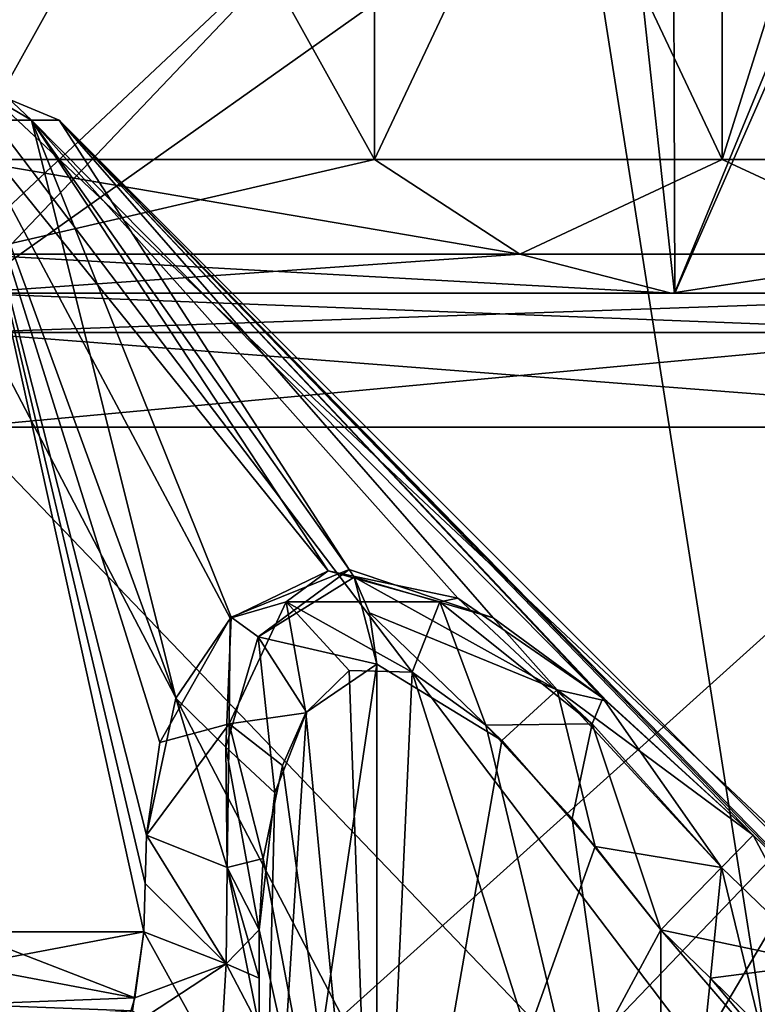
# Model space of a CAD drawing. Header units: millimetres. Extents: x -18.9 to 18.9, y -8.8 to 39.
# Tile 51 of 256: x 10 to 11.1, y -6.1 to -4.6. Entities that reach past the tile are written whole.
import ezdxf

# ---------------------------------------------------------------- set-up
doc = ezdxf.new("R2010")
doc.units = ezdxf.units.MM
doc.header["$LTSCALE"] = 41.718519
for name, color, linetype in [('1', 7, 'CONTINUOUS'), ('1230', 7, 'CONTINUOUS'), ('1233', 7, 'CONTINUOUS'), ('1237', 7, 'CONTINUOUS'), ('1240', 7, 'CONTINUOUS'), ('1242', 7, 'CONTINUOUS'), ('1265', 7, 'CONTINUOUS'), ('1267', 7, 'CONTINUOUS'), ('15', 7, 'CONTINUOUS'), ('1854', 7, 'CONTINUOUS'), ('1855', 7, 'CONTINUOUS'), ('1857', 7, 'CONTINUOUS'), ('1931', 7, 'CONTINUOUS'), ('1932', 7, 'CONTINUOUS'), ('1934', 7, 'CONTINUOUS'), ('1937', 7, 'CONTINUOUS'), ('1939', 7, 'CONTINUOUS'), ('1977', 7, 'CONTINUOUS'), ('1978', 7, 'CONTINUOUS'), ('1979', 7, 'CONTINUOUS'), ('1980', 7, 'CONTINUOUS'), ('1981', 7, 'CONTINUOUS'), ('1983', 7, 'CONTINUOUS'), ('1986', 7, 'CONTINUOUS'), ('1987', 7, 'CONTINUOUS'), ('1988', 7, 'CONTINUOUS'), ('1989', 7, 'CONTINUOUS'), ('1990', 7, 'CONTINUOUS'), ('2002', 7, 'CONTINUOUS'), ('2003', 7, 'CONTINUOUS'), ('2004', 7, 'CONTINUOUS'), ('2005', 7, 'CONTINUOUS')]:
    doc.layers.add(name, color=color, linetype=linetype)

msp = doc.modelspace()

# ---------------------------------------------------------------- linework, layer by layer
at = {"layer": '1', "color": 7, "linetype": 'Continuous'}
for points in [[(5.9019, -3.5, 16.3685), (8.6992, -6.3, 15.0691), (10.7441, -3.5, 13.6867), (5.9019, -3.5, 16.3685)], [(8.6992, -6.3, 15.0691), (11.1841, -6.3, 13.3292), (10.7441, -3.5, 13.6867), (8.6992, -6.3, 15.0691)], [(10.7441, -3.5, 13.6867), (11.1841, -6.3, 13.3292), (13.2126, -3.5, 11.3217), (10.7441, -3.5, 13.6867)]]:
    msp.add_3dface(points, dxfattribs=at)
at = {"layer": '1230', "color": 7, "linetype": 'Continuous'}
for points in [[(9.9586, -4.8, 9.9562), (9.9586, -3.7, 9.9562), (10.5709, -3.7, 9.8344), (9.9586, -4.8, 9.9562)], [(9.9586, -3.7, 6.7562), (9.9586, -4.8, 6.7562), (10.5709, -4.8, 6.878), (9.9586, -3.7, 6.7562)], [(10.5709, -3.7, 6.878), (9.9586, -3.7, 6.7562), (10.5709, -4.8, 6.878), (10.5709, -3.7, 6.878)], [(9.9586, -4.8, 9.9562), (10.5709, -3.7, 9.8344), (10.5709, -4.8, 9.8344), (9.9586, -4.8, 9.9562)], [(11.0899, -3.7, 7.2249), (10.5709, -3.7, 6.878), (11.0899, -4.8, 7.2249), (11.0899, -3.7, 7.2249)], [(11.0899, -4.8, 7.2249), (10.5709, -3.7, 6.878), (10.5709, -4.8, 6.878), (11.0899, -4.8, 7.2249)], [(10.5709, -3.7, 9.8344), (11.0899, -3.7, 9.4876), (10.5709, -4.8, 9.8344), (10.5709, -3.7, 9.8344)], [(10.5709, -4.8, 9.8344), (11.0899, -3.7, 9.4876), (11.0899, -4.8, 9.4876), (10.5709, -4.8, 9.8344)], [(11.4368, -3.7, 7.7439), (11.0899, -3.7, 7.2249), (11.4368, -4.8, 7.7439), (11.4368, -3.7, 7.7439)], [(11.4368, -4.8, 7.7439), (11.0899, -3.7, 7.2249), (11.0899, -4.8, 7.2249), (11.4368, -4.8, 7.7439)], [(11.0899, -3.7, 9.4876), (11.4368, -3.7, 8.9685), (11.0899, -4.8, 9.4876), (11.0899, -3.7, 9.4876)], [(11.0899, -4.8, 9.4876), (11.4368, -3.7, 8.9685), (11.4368, -4.8, 8.9685), (11.0899, -4.8, 9.4876)]]:
    msp.add_3dface(points, dxfattribs=at)
at = {"layer": '1233', "color": 7, "linetype": 'Continuous'}
for points in [[(8.2568, -5, 6.0083), (9.9586, -5, 5.4562), (11.6604, -5, 6.0083), (8.2568, -5, 6.0083)], [(8.2568, -5, 6.0083), (11.6604, -5, 6.0083), (9.9586, -5, 6.5562), (8.2568, -5, 6.0083)], [(9.9586, -5, 11.2562), (8.2568, -5, 10.7042), (11.6604, -5, 10.7042), (9.9586, -5, 11.2562)], [(11.6604, -5, 10.7042), (8.2568, -5, 10.7042), (9.9586, -5, 10.1562), (11.6604, -5, 10.7042)], [(11.6604, -5, 10.7042), (9.9586, -5, 10.1562), (11.0141, -5, 9.8141), (11.6604, -5, 10.7042)], [(9.9586, -5, 6.5562), (11.6604, -5, 6.0083), (11.0142, -5, 6.8985), (9.9586, -5, 6.5562)], [(12.716, -5, 9.2542), (11.6604, -5, 10.7042), (11.0141, -5, 9.8141), (12.716, -5, 9.2542)], [(11.6703, -5, 8.9129), (12.716, -5, 9.2542), (11.0141, -5, 9.8141), (11.6703, -5, 8.9129)], [(11.6604, -5, 6.0083), (12.716, -5, 7.4583), (11.0142, -5, 6.8985), (11.6604, -5, 6.0083)], [(11.0142, -5, 6.8985), (12.716, -5, 7.4583), (11.6703, -5, 7.7997), (11.0142, -5, 6.8985)]]:
    msp.add_3dface(points, dxfattribs=at)
at = {"layer": '1237', "color": 7, "linetype": 'Continuous'}
for points in [[(9.9586, -5.2, 5.2562), (9.9586, -7.1, 5.2562), (11.7807, -7.1, 5.8483), (9.9586, -5.2, 5.2562)], [(9.9586, -7.1, 11.4562), (9.9586, -5.2, 11.4562), (11.7807, -5.2, 10.8642), (9.9586, -7.1, 11.4562)], [(11.7807, -7.1, 10.8642), (9.9586, -7.1, 11.4562), (11.7807, -5.2, 10.8642), (11.7807, -7.1, 10.8642)], [(9.9586, -5.2, 5.2562), (11.7807, -7.1, 5.8483), (11.7807, -5.2, 5.8483), (9.9586, -5.2, 5.2562)]]:
    msp.add_3dface(points, dxfattribs=at)
at = {"layer": '1240', "color": 7, "linetype": 'Continuous'}
for points in [[(7.65, -7.1, -4.275), (12.55, -7.1, -4.275), (7.65, -2.5, -4.275), (7.65, -7.1, -4.275)], [(7.65, -2.5, -4.275), (12.55, -7.1, -4.275), (12.55, -2.5, -4.275), (7.65, -2.5, -4.275)]]:
    msp.add_3dface(points, dxfattribs=at)
at = {"layer": '1242', "color": 7, "linetype": 'Continuous'}
for points in [[(12.55, -7.1, -2.075), (7.65, -7.1, -2.075), (12.55, -2.5, -2.075), (12.55, -7.1, -2.075)], [(12.55, -2.5, -2.075), (7.65, -7.1, -2.075), (7.65, -2.5, -2.075), (12.55, -2.5, -2.075)]]:
    msp.add_3dface(points, dxfattribs=at)
at = {"layer": '1265', "color": 7, "linetype": 'Continuous'}
for points in [[(10.5709, -4.8, 6.878), (9.9586, -4.8, 6.7562), (10.7879, -4.9414, 6.9199), (10.5709, -4.8, 6.878)], [(9.9586, -4.8, 6.7562), (9.9586, -4.9414, 6.6977), (10.7879, -4.9414, 6.9199), (9.9586, -4.8, 6.7562)], [(9.9586, -4.8, 9.9562), (10.5709, -4.8, 9.8344), (9.9586, -4.9414, 10.0148), (9.9586, -4.8, 9.9562)], [(9.9586, -4.9414, 10.0148), (10.5709, -4.8, 9.8344), (10.7879, -4.9414, 9.7926), (9.9586, -4.9414, 10.0148)], [(10.5709, -4.8, 9.8344), (11.0899, -4.8, 9.4876), (10.7879, -4.9414, 9.7926), (10.5709, -4.8, 9.8344)], [(11.0899, -4.8, 7.2249), (10.5709, -4.8, 6.878), (10.7879, -4.9414, 6.9199), (11.0899, -4.8, 7.2249)], [(10.7879, -4.9414, 9.7926), (11.0899, -4.8, 9.4876), (11.3949, -4.9414, 9.1855), (10.7879, -4.9414, 9.7926)], [(11.3949, -4.9414, 7.5269), (11.0899, -4.8, 7.2249), (10.7879, -4.9414, 6.9199), (11.3949, -4.9414, 7.5269)], [(11.0899, -4.8, 9.4876), (11.4368, -4.8, 8.9685), (11.3949, -4.9414, 9.1855), (11.0899, -4.8, 9.4876)], [(11.4368, -4.8, 7.7439), (11.0899, -4.8, 7.2249), (11.3949, -4.9414, 7.5269), (11.4368, -4.8, 7.7439)], [(11.0141, -5, 9.8141), (9.9586, -5, 10.1562), (10.7879, -4.9414, 9.7926), (11.0141, -5, 9.8141)], [(9.9586, -5, 10.1562), (9.9586, -4.9414, 10.0148), (10.7879, -4.9414, 9.7926), (9.9586, -5, 10.1562)], [(9.9586, -5, 6.5562), (11.0142, -5, 6.8985), (9.9586, -4.9414, 6.6977), (9.9586, -5, 6.5562)], [(9.9586, -4.9414, 6.6977), (11.0142, -5, 6.8985), (10.7879, -4.9414, 6.9199), (9.9586, -4.9414, 6.6977)], [(11.0142, -5, 6.8985), (11.3949, -4.9414, 7.5269), (10.7879, -4.9414, 6.9199), (11.0142, -5, 6.8985)], [(11.0141, -5, 9.8141), (10.7879, -4.9414, 9.7926), (11.3949, -4.9414, 9.1855), (11.0141, -5, 9.8141)], [(11.6703, -5, 8.9129), (11.0141, -5, 9.8141), (11.3949, -4.9414, 9.1855), (11.6703, -5, 8.9129)], [(11.0142, -5, 6.8985), (11.6703, -5, 7.7997), (11.3949, -4.9414, 7.5269), (11.0142, -5, 6.8985)]]:
    msp.add_3dface(points, dxfattribs=at)
at = {"layer": '1267', "color": 7, "linetype": 'Continuous'}
for points in [[(11.6604, -5, 6.0083), (9.9586, -5, 5.4562), (11.4793, -5.0586, 5.7223), (11.6604, -5, 6.0083)], [(9.9586, -5, 5.4562), (9.9586, -5.0586, 5.3148), (11.4793, -5.0586, 5.7223), (9.9586, -5, 5.4562)], [(9.9586, -5, 11.2562), (11.6604, -5, 10.7042), (9.9586, -5.0586, 11.3977), (9.9586, -5, 11.2562)], [(9.9586, -5.0586, 11.3977), (11.6604, -5, 10.7042), (11.4793, -5.0586, 10.9902), (9.9586, -5.0586, 11.3977)], [(11.7807, -5.2, 10.8642), (9.9586, -5.2, 11.4562), (11.4793, -5.0586, 10.9902), (11.7807, -5.2, 10.8642)], [(9.9586, -5.2, 11.4562), (9.9586, -5.0586, 11.3977), (11.4793, -5.0586, 10.9902), (9.9586, -5.2, 11.4562)], [(9.9586, -5.2, 5.2562), (11.7807, -5.2, 5.8483), (9.9586, -5.0586, 5.3148), (9.9586, -5.2, 5.2562)], [(9.9586, -5.0586, 5.3148), (11.7807, -5.2, 5.8483), (11.4793, -5.0586, 5.7223), (9.9586, -5.0586, 5.3148)]]:
    msp.add_3dface(points, dxfattribs=at)
at = {"layer": '15', "color": 7, "linetype": 'Continuous'}
for points in [[(8.6992, -6.3, -15.0691), (9.0598, -3.5, -14.8553), (11.1841, -6.3, -13.3292), (8.6992, -6.3, -15.0691)], [(9.0598, -3.5, -14.8553), (11.4495, -3.5, -13.1023), (11.1841, -6.3, -13.3292), (9.0598, -3.5, -14.8553)]]:
    msp.add_3dface(points, dxfattribs=at)
at = {"layer": '1854', "color": 7, "linetype": 'Continuous'}
for points in [[(9.9586, -5, 5.3562), (9.9586, -5, 6.8562), (11.0188, -5, 7.2952), (9.9586, -5, 5.3562)], [(11.7223, -5, 5.9296), (9.9586, -5, 5.3562), (11.0188, -5, 7.2952), (11.7223, -5, 5.9296)], [(9.9586, -5, 11.3562), (11.7223, -5, 10.7829), (9.959, -5, 9.8561), (9.9586, -5, 11.3562)], [(9.959, -5, 9.8561), (11.7223, -5, 10.7829), (11.0196, -5, 9.4164), (9.959, -5, 9.8561)], [(11.4585, -5, 8.3555), (11.7223, -5, 5.9296), (11.0188, -5, 7.2952), (11.4585, -5, 8.3555)], [(11.0196, -5, 9.4164), (11.7223, -5, 10.7829), (11.4585, -5, 8.3555), (11.0196, -5, 9.4164)]]:
    msp.add_3dface(points, dxfattribs=at)
at = {"layer": '1855', "color": 7, "linetype": 'Continuous'}
for points in [[(9.9586, -6.5859, 5.7812), (9.9586, -5, 5.3562), (11.7223, -5, 5.9296), (9.9586, -6.5859, 5.7812)], [(10.7863, -6.5859, 5.9178), (9.9586, -6.5859, 5.7812), (11.7223, -5, 5.9296), (10.7863, -6.5859, 5.9178)], [(9.9586, -5, 11.3562), (9.9586, -6.5859, 10.9313), (10.7863, -6.5859, 10.7947), (9.9586, -5, 11.3562)], [(9.9586, -5, 11.3562), (10.7863, -6.5859, 10.7947), (11.7223, -5, 10.7829), (9.9586, -5, 11.3562)], [(10.7863, -6.5859, 10.7947), (11.5261, -6.5859, 10.3992), (11.7223, -5, 10.7829), (10.7863, -6.5859, 10.7947)], [(11.5261, -6.5859, 6.3132), (10.7863, -6.5859, 5.9178), (11.7223, -5, 5.9296), (11.5261, -6.5859, 6.3132)]]:
    msp.add_3dface(points, dxfattribs=at)
at = {"layer": '1857', "color": 7, "linetype": 'Continuous'}
for points in [[(9.9586, -5, 6.8562), (9.9586, -4, 6.8562), (10.9105, -4, 7.197), (9.9586, -5, 6.8562)], [(11.0188, -5, 7.2952), (9.9586, -5, 6.8562), (10.9105, -4, 7.197), (11.0188, -5, 7.2952)], [(11.4298, -4, 8.0636), (11.0188, -5, 7.2952), (10.9105, -4, 7.197), (11.4298, -4, 8.0636)], [(11.4586, -4, 8.3562), (11.017, -4.2507, 9.4191), (11.0196, -5, 9.4164), (11.4586, -4, 8.3562)], [(11.4585, -5, 8.3555), (11.0188, -5, 7.2952), (11.4298, -4, 8.0636), (11.4585, -5, 8.3555)], [(11.4586, -4, 8.3562), (11.0196, -5, 9.4164), (11.4585, -5, 8.3555), (11.4586, -4, 8.3562)], [(11.017, -4.2507, 9.4191), (9.9586, -4.5, 9.8562), (9.959, -5, 9.8561), (11.017, -4.2507, 9.4191)], [(11.017, -4.2507, 9.4191), (9.959, -5, 9.8561), (11.0196, -5, 9.4164), (11.017, -4.2507, 9.4191)]]:
    msp.add_3dface(points, dxfattribs=at)
at = {"layer": '1931', "color": 7, "linetype": 'Continuous'}
for points in [[(10.9986, -5.9502, 8.7962), (11.0727, -6.0226, 8.7962), (10.9986, -6.7369, 8.7962), (10.9986, -5.9502, 8.7962)], [(11.0727, -6.0226, 8.7962), (11.1467, -6.095, 8.7962), (10.9986, -6.7369, 8.7962), (11.0727, -6.0226, 8.7962)]]:
    msp.add_3dface(points, dxfattribs=at)
at = {"layer": '1932', "color": 7, "linetype": 'Continuous'}
for points in [[(10.9986, -5.9502, 7.9162), (10.9986, -6.7369, 7.9162), (11.6746, -6.7369, 7.9162), (10.9986, -5.9502, 7.9162)], [(11.0727, -6.0226, 7.9162), (10.9986, -5.9502, 7.9162), (11.6746, -6.7369, 7.9162), (11.0727, -6.0226, 7.9162)], [(11.1467, -6.095, 7.9162), (11.0727, -6.0226, 7.9162), (11.6746, -6.7369, 7.9162), (11.1467, -6.095, 7.9162)]]:
    msp.add_3dface(points, dxfattribs=at)
at = {"layer": '1934', "color": 7, "linetype": 'Continuous'}
for points in [[(10.3986, -5.9502, 7.3162), (10.3986, -6.0226, 7.2421), (10.3986, -6.7369, 7.3162), (10.3986, -5.9502, 7.3162)], [(10.3986, -5.9502, 9.3962), (10.3986, -6.7369, 9.3962), (10.3986, -6.7369, 10.0722), (10.3986, -5.9502, 9.3962)], [(10.3986, -6.0226, 9.4704), (10.3986, -5.9502, 9.3962), (10.3986, -6.7369, 10.0722), (10.3986, -6.0226, 9.4704)], [(10.3986, -6.0226, 7.2421), (10.3986, -6.095, 7.1681), (10.3986, -6.7369, 7.3162), (10.3986, -6.0226, 7.2421)], [(10.3986, -6.095, 9.5444), (10.3986, -6.0226, 9.4704), (10.3986, -6.7369, 10.0722), (10.3986, -6.095, 9.5444)]]:
    msp.add_3dface(points, dxfattribs=at)
at = {"layer": '1937', "color": 7, "linetype": 'Continuous'}
for points in [[(10.4685, -5.6266, 7.5974), (10.5744, -6.7369, 7.7404), (10.533, -5.5631, 7.6947), (10.4685, -5.6266, 7.5974)], [(10.533, -5.5631, 7.6947), (10.5744, -6.7369, 7.7404), (10.6271, -5.5657, 7.7874), (10.533, -5.5631, 7.6947)], [(10.5744, -6.7369, 7.7404), (10.9986, -6.7369, 7.9162), (10.6271, -5.5657, 7.7874), (10.5744, -6.7369, 7.7404)], [(10.6271, -5.5657, 7.7874), (10.9986, -6.7369, 7.9162), (10.7371, -5.6447, 7.8563), (10.6271, -5.5657, 7.7874)], [(10.4337, -5.7048, 7.5184), (10.5744, -6.7369, 7.7404), (10.4685, -5.6266, 7.5974), (10.4337, -5.7048, 7.5184)], [(10.7371, -5.6447, 7.8563), (10.9986, -6.7369, 7.9162), (10.8661, -5.7843, 7.9014), (10.7371, -5.6447, 7.8563)], [(10.4044, -5.8439, 7.3998), (10.5744, -6.7369, 7.7404), (10.4337, -5.7048, 7.5184), (10.4044, -5.8439, 7.3998)], [(10.9986, -6.7369, 7.9162), (10.9986, -5.9502, 7.9162), (10.8661, -5.7843, 7.9014), (10.9986, -6.7369, 7.9162)], [(10.3986, -5.9502, 7.3162), (10.5744, -6.7369, 7.7404), (10.4044, -5.8439, 7.3998), (10.3986, -5.9502, 7.3162)], [(10.3986, -5.9502, 7.3162), (10.3986, -6.7369, 7.3162), (10.5744, -6.7369, 7.7404), (10.3986, -5.9502, 7.3162)]]:
    msp.add_3dface(points, dxfattribs=at)
at = {"layer": '1939', "color": 7, "linetype": 'Continuous'}
for points in [[(10.5743, -5.5536, 8.972), (10.3986, -6.7369, 9.3962), (10.4695, -5.6252, 9.1132), (10.5743, -5.5536, 8.972)], [(10.3986, -6.7369, 9.3962), (10.5743, -5.5536, 8.972), (10.5744, -6.7369, 8.9721), (10.3986, -6.7369, 9.3962)], [(10.5743, -5.5536, 8.972), (10.761, -5.6677, 8.8453), (10.5744, -6.7369, 8.9721), (10.5743, -5.5536, 8.972)], [(10.4695, -5.6252, 9.1132), (10.3986, -6.7369, 9.3962), (10.4219, -5.7457, 9.2306), (10.4695, -5.6252, 9.1132)], [(10.761, -5.6677, 8.8453), (10.9004, -5.8259, 8.8043), (10.5744, -6.7369, 8.9721), (10.761, -5.6677, 8.8453)], [(10.3986, -6.7369, 9.3962), (10.3986, -5.9502, 9.3962), (10.4219, -5.7457, 9.2306), (10.3986, -6.7369, 9.3962)], [(10.9004, -5.8259, 8.8043), (10.9986, -5.9502, 8.7962), (10.5744, -6.7369, 8.9721), (10.9004, -5.8259, 8.8043)], [(10.9986, -5.9502, 8.7962), (10.9986, -6.7369, 8.7962), (10.5744, -6.7369, 8.9721), (10.9986, -5.9502, 8.7962)]]:
    msp.add_3dface(points, dxfattribs=at)
at = {"layer": '1977', "color": 7, "linetype": 'Continuous'}
msp.add_3dface([(10.0586, -4.7414, 8.4562), (9.9586, -4.7414, 8.4977), (10.0127, -4.6981, 8.4104), (10.0586, -4.7414, 8.4562)], dxfattribs=at)
at = {"layer": '1978', "color": 7, "linetype": 'Continuous'}
for points in [[(9.9583, -5.9536, 9.7098), (9.9586, -4.7414, 8.4977), (10.2266, -5.9536, 9.683), (9.9583, -5.9536, 9.7098)], [(9.9586, -4.7414, 8.4977), (10.0586, -4.7414, 8.4562), (10.2741, -5.6043, 9.3096), (9.9586, -4.7414, 8.4977)], [(10.2304, -5.8088, 9.534), (9.9586, -4.7414, 8.4977), (10.2741, -5.6043, 9.3096), (10.2304, -5.8088, 9.534)], [(9.9586, -4.7414, 8.4977), (10.2304, -5.8088, 9.534), (10.2284, -5.8811, 9.6086), (9.9586, -4.7414, 8.4977)], [(10.2266, -5.9536, 9.683), (9.9586, -4.7414, 8.4977), (10.2284, -5.8811, 9.6086), (10.2266, -5.9536, 9.683)], [(10.2741, -5.6043, 9.3096), (10.0586, -4.7414, 8.4562), (10.3569, -5.4837, 9.1451), (10.2741, -5.6043, 9.3096)], [(10.3569, -5.4837, 9.1451), (10.0586, -4.7414, 8.4562), (10.5329, -5.4122, 8.9306), (10.3569, -5.4837, 9.1451)]]:
    msp.add_3dface(points, dxfattribs=at)
at = {"layer": '1979', "color": 7, "linetype": 'Continuous'}
for points in [[(9.9586, -4.6828, 8.3562), (10.0586, -4.7414, 8.4562), (10.0127, -4.6981, 8.4104), (9.9586, -4.6828, 8.3562)], [(10.0586, -4.7414, 8.4562), (9.9586, -4.6828, 8.3562), (10.1, -4.7414, 8.3562), (10.0586, -4.7414, 8.4562)], [(10.1, -4.7414, 8.3562), (9.9586, -4.6828, 8.3562), (10.0586, -4.7414, 8.2562), (10.1, -4.7414, 8.3562)], [(10.0586, -4.7414, 8.2562), (9.9586, -4.6828, 8.3562), (9.9586, -4.7414, 8.2148), (10.0586, -4.7414, 8.2562)]]:
    msp.add_3dface(points, dxfattribs=at)
at = {"layer": '1980', "color": 7, "linetype": 'Continuous'}
for points in [[(10.0586, -4.7414, 8.2562), (9.9586, -4.7414, 8.2148), (10.5017, -5.4144, 7.7493), (10.0586, -4.7414, 8.2562)], [(10.5017, -5.4144, 7.7493), (9.9586, -4.7414, 8.2148), (10.3552, -5.4852, 7.5648), (10.5017, -5.4144, 7.7493)], [(10.3552, -5.4852, 7.5648), (9.9586, -4.7414, 8.2148), (10.2505, -5.6709, 7.3259), (10.3552, -5.4852, 7.5648)], [(10.2505, -5.6709, 7.3259), (9.9586, -4.7414, 8.2148), (10.2304, -5.8088, 7.1784), (10.2505, -5.6709, 7.3259)], [(10.2304, -5.8088, 7.1784), (9.9586, -4.7414, 8.2148), (10.2284, -5.8811, 7.1038), (10.2304, -5.8088, 7.1784)], [(10.2284, -5.8811, 7.1038), (9.9586, -4.7414, 8.2148), (10.2266, -5.9536, 7.0295), (10.2284, -5.8811, 7.1038)], [(10.2266, -5.9536, 7.0295), (9.9586, -4.7414, 8.2148), (9.9589, -5.9536, 7.0027), (10.2266, -5.9536, 7.0295)], [(10.5329, -5.4122, 8.9306), (10.0586, -4.7414, 8.4562), (10.1, -4.7414, 8.3562), (10.5329, -5.4122, 8.9306)], [(10.1, -4.7414, 8.3562), (10.0586, -4.7414, 8.2562), (10.912, -5.6044, 8.0406), (10.1, -4.7414, 8.3562)], [(10.912, -5.6044, 8.0406), (10.0586, -4.7414, 8.2562), (10.6955, -5.4552, 7.9222), (10.912, -5.6044, 8.0406)], [(10.6955, -5.4552, 7.9222), (10.0586, -4.7414, 8.2562), (10.5017, -5.4144, 7.7493), (10.6955, -5.4552, 7.9222)], [(10.5329, -5.4122, 8.9306), (10.1, -4.7414, 8.3562), (10.7483, -5.4843, 8.7541), (10.5329, -5.4122, 8.9306)], [(11.1364, -5.8088, 8.628), (10.1, -4.7414, 8.3562), (11.211, -5.8811, 8.626), (11.1364, -5.8088, 8.628)], [(10.1, -4.7414, 8.3562), (11.1364, -5.8088, 8.628), (10.9178, -5.6091, 8.6697), (10.1, -4.7414, 8.3562)], [(11.211, -5.8811, 8.626), (10.1, -4.7414, 8.3562), (11.2853, -5.9536, 8.6242), (11.211, -5.8811, 8.626)], [(11.2853, -5.9536, 8.6242), (10.1, -4.7414, 8.3562), (11.3121, -5.9536, 8.3562), (11.2853, -5.9536, 8.6242)], [(11.3121, -5.9536, 8.3562), (10.1, -4.7414, 8.3562), (11.2853, -5.9536, 8.0882), (11.3121, -5.9536, 8.3562)], [(11.2853, -5.9536, 8.0882), (10.1, -4.7414, 8.3562), (11.211, -5.8811, 8.0865), (11.2853, -5.9536, 8.0882)], [(11.211, -5.8811, 8.0865), (10.1, -4.7414, 8.3562), (11.1364, -5.8088, 8.0844), (11.211, -5.8811, 8.0865)], [(11.1364, -5.8088, 8.0844), (10.1, -4.7414, 8.3562), (10.912, -5.6044, 8.0406), (11.1364, -5.8088, 8.0844)], [(10.7483, -5.4843, 8.7541), (10.1, -4.7414, 8.3562), (10.9178, -5.6091, 8.6697), (10.7483, -5.4843, 8.7541)]]:
    msp.add_3dface(points, dxfattribs=at)
at = {"layer": '1981', "color": 7, "linetype": 'Continuous'}
for points in [[(9.6906, -5.9536, 9.683), (9.9583, -5.9536, 9.7098), (10.2132, -6.0517, 9.8271), (9.6906, -5.9536, 9.683)], [(9.6906, -5.9536, 9.683), (10.2132, -6.0517, 9.8271), (9.7077, -6.0714, 9.8762), (9.6906, -5.9536, 9.683)], [(9.9583, -5.9536, 9.7098), (10.2266, -5.9536, 9.683), (10.2132, -6.0517, 9.8271), (9.9583, -5.9536, 9.7098)], [(10.2132, -6.0517, 9.8271), (10.1986, -6.1, 10.0464), (9.7077, -6.0714, 9.8762), (10.2132, -6.0517, 9.8271)]]:
    msp.add_3dface(points, dxfattribs=at)
at = {"layer": '1983', "color": 7, "linetype": 'Continuous'}
for points in [[(10.2266, -5.9536, 7.0295), (9.9589, -5.9536, 7.0027), (9.704, -6.0517, 6.8854), (10.2266, -5.9536, 7.0295)], [(10.2266, -5.9536, 7.0295), (9.704, -6.0517, 6.8854), (10.2094, -6.0714, 6.8363), (10.2266, -5.9536, 7.0295)], [(9.704, -6.0517, 6.8854), (9.7186, -6.1, 6.6661), (10.2094, -6.0714, 6.8363), (9.704, -6.0517, 6.8854)]]:
    msp.add_3dface(points, dxfattribs=at)
at = {"layer": '1986', "color": 7, "linetype": 'Continuous'}
for points in [[(11.1364, -5.8088, 8.628), (11.2385, -6.0013, 8.7472), (11.0891, -5.8573, 8.7485), (11.1364, -5.8088, 8.628)], [(11.1364, -5.8088, 8.628), (11.211, -5.8811, 8.626), (11.2385, -6.0013, 8.7472), (11.1364, -5.8088, 8.628)], [(11.0727, -6.0226, 8.7962), (10.9986, -5.9502, 8.7962), (11.0891, -5.8573, 8.7485), (11.0727, -6.0226, 8.7962)], [(11.1467, -6.095, 8.7962), (11.0727, -6.0226, 8.7962), (11.0891, -5.8573, 8.7485), (11.1467, -6.095, 8.7962)], [(11.2385, -6.0013, 8.7472), (11.1467, -6.095, 8.7962), (11.0891, -5.8573, 8.7485), (11.2385, -6.0013, 8.7472)]]:
    msp.add_3dface(points, dxfattribs=at)
at = {"layer": '1987', "color": 7, "linetype": 'Continuous'}
for points in [[(10.5329, -5.4122, 8.9306), (10.7483, -5.4843, 8.7541), (10.5406, -5.4239, 8.9382), (10.5329, -5.4122, 8.9306)], [(10.5406, -5.4239, 8.9382), (10.7483, -5.4843, 8.7541), (10.8437, -5.5918, 8.7625), (10.5406, -5.4239, 8.9382)], [(10.5406, -5.4239, 8.9382), (10.8437, -5.5918, 8.7625), (10.5636, -5.4771, 8.9612), (10.5406, -5.4239, 8.9382)], [(10.761, -5.6677, 8.8453), (10.5743, -5.5536, 8.972), (10.5636, -5.4771, 8.9612), (10.761, -5.6677, 8.8453)], [(10.8437, -5.5918, 8.7625), (10.761, -5.6677, 8.8453), (10.5636, -5.4771, 8.9612), (10.8437, -5.5918, 8.7625)], [(10.7483, -5.4843, 8.7541), (10.9178, -5.6091, 8.6697), (10.8437, -5.5918, 8.7625), (10.7483, -5.4843, 8.7541)], [(10.9004, -5.8259, 8.8043), (10.761, -5.6677, 8.8453), (10.8437, -5.5918, 8.7625), (10.9004, -5.8259, 8.8043)], [(10.9178, -5.6091, 8.6697), (11.1364, -5.8088, 8.628), (10.8437, -5.5918, 8.7625), (10.9178, -5.6091, 8.6697)], [(11.1364, -5.8088, 8.628), (11.0891, -5.8573, 8.7485), (10.8437, -5.5918, 8.7625), (11.1364, -5.8088, 8.628)], [(11.0891, -5.8573, 8.7485), (10.9004, -5.8259, 8.8043), (10.8437, -5.5918, 8.7625), (11.0891, -5.8573, 8.7485)], [(10.9986, -5.9502, 8.7962), (10.9004, -5.8259, 8.8043), (11.0891, -5.8573, 8.7485), (10.9986, -5.9502, 8.7962)]]:
    msp.add_3dface(points, dxfattribs=at)
at = {"layer": '1988', "color": 7, "linetype": 'Continuous'}
for points in [[(10.3569, -5.4837, 9.1451), (10.5329, -5.4122, 8.9306), (10.397, -5.5127, 9.1476), (10.3569, -5.4837, 9.1451)], [(10.5329, -5.4122, 8.9306), (10.5406, -5.4239, 8.9382), (10.397, -5.5127, 9.1476), (10.5329, -5.4122, 8.9306)], [(10.5406, -5.4239, 8.9382), (10.5743, -5.5536, 8.972), (10.397, -5.5127, 9.1476), (10.5406, -5.4239, 8.9382)], [(10.5743, -5.5536, 8.972), (10.5406, -5.4239, 8.9382), (10.5636, -5.4771, 8.9612), (10.5743, -5.5536, 8.972)], [(10.2741, -5.6043, 9.3096), (10.3569, -5.4837, 9.1451), (10.3489, -5.6775, 9.3276), (10.2741, -5.6043, 9.3096)], [(10.3489, -5.6775, 9.3276), (10.3569, -5.4837, 9.1451), (10.397, -5.5127, 9.1476), (10.3489, -5.6775, 9.3276)], [(10.4219, -5.7457, 9.2306), (10.3489, -5.6775, 9.3276), (10.397, -5.5127, 9.1476), (10.4219, -5.7457, 9.2306)], [(10.5743, -5.5536, 8.972), (10.4695, -5.6252, 9.1132), (10.397, -5.5127, 9.1476), (10.5743, -5.5536, 8.972)], [(10.4695, -5.6252, 9.1132), (10.4219, -5.7457, 9.2306), (10.397, -5.5127, 9.1476), (10.4695, -5.6252, 9.1132)], [(10.2304, -5.8088, 9.534), (10.2741, -5.6043, 9.3096), (10.3508, -5.8573, 9.4867), (10.2304, -5.8088, 9.534)], [(10.3508, -5.8573, 9.4867), (10.2741, -5.6043, 9.3096), (10.3489, -5.6775, 9.3276), (10.3508, -5.8573, 9.4867)], [(10.4219, -5.7457, 9.2306), (10.3986, -5.9502, 9.3962), (10.3489, -5.6775, 9.3276), (10.4219, -5.7457, 9.2306)], [(10.3986, -5.9502, 9.3962), (10.3508, -5.8573, 9.4867), (10.3489, -5.6775, 9.3276), (10.3986, -5.9502, 9.3962)]]:
    msp.add_3dface(points, dxfattribs=at)
at = {"layer": '1989', "color": 7, "linetype": 'Continuous'}
for points in [[(10.2304, -5.8088, 9.534), (10.2266, -5.9536, 9.683), (10.2284, -5.8811, 9.6086), (10.2304, -5.8088, 9.534)], [(10.2266, -5.9536, 9.683), (10.2304, -5.8088, 9.534), (10.3496, -6.0013, 9.6362), (10.2266, -5.9536, 9.683)], [(10.2304, -5.8088, 9.534), (10.3508, -5.8573, 9.4867), (10.3496, -6.0013, 9.6362), (10.2304, -5.8088, 9.534)], [(10.3508, -5.8573, 9.4867), (10.3986, -5.9502, 9.3962), (10.3496, -6.0013, 9.6362), (10.3508, -5.8573, 9.4867)], [(10.3986, -5.9502, 9.3962), (10.3986, -6.0226, 9.4704), (10.3496, -6.0013, 9.6362), (10.3986, -5.9502, 9.3962)], [(10.3986, -6.0226, 9.4704), (10.3986, -6.095, 9.5444), (10.3496, -6.0013, 9.6362), (10.3986, -6.0226, 9.4704)]]:
    msp.add_3dface(points, dxfattribs=at)
at = {"layer": '1990', "color": 7, "linetype": 'Continuous'}
for points in [[(10.2132, -6.0517, 9.8271), (10.2266, -5.9536, 9.683), (10.3496, -6.0013, 9.6362), (10.2132, -6.0517, 9.8271)], [(10.1986, -6.1, 10.0464), (10.2132, -6.0517, 9.8271), (10.3496, -6.0013, 9.6362), (10.1986, -6.1, 10.0464)], [(10.34, -6.1586, 10.0464), (10.1986, -6.1, 10.0464), (10.3496, -6.0013, 9.6362), (10.34, -6.1586, 10.0464)], [(10.3986, -6.095, 9.5444), (10.34, -6.1586, 10.0464), (10.3496, -6.0013, 9.6362), (10.3986, -6.095, 9.5444)]]:
    msp.add_3dface(points, dxfattribs=at)
at = {"layer": '2002', "color": 7, "linetype": 'Continuous'}
for points in [[(10.2266, -5.9536, 7.0295), (10.2094, -6.0714, 6.8363), (10.34, -6.1586, 6.6661), (10.2266, -5.9536, 7.0295)], [(10.2266, -5.9536, 7.0295), (10.34, -6.1586, 6.6661), (10.3496, -6.0013, 7.0763), (10.2266, -5.9536, 7.0295)], [(10.34, -6.1586, 6.6661), (10.3986, -6.095, 7.1681), (10.3496, -6.0013, 7.0763), (10.34, -6.1586, 6.6661)]]:
    msp.add_3dface(points, dxfattribs=at)
at = {"layer": '2003', "color": 7, "linetype": 'Continuous'}
for points in [[(10.2304, -5.8088, 7.1784), (10.2284, -5.8811, 7.1038), (10.3496, -6.0013, 7.0763), (10.2304, -5.8088, 7.1784)], [(10.2304, -5.8088, 7.1784), (10.3496, -6.0013, 7.0763), (10.3508, -5.8573, 7.2257), (10.2304, -5.8088, 7.1784)], [(10.3496, -6.0013, 7.0763), (10.3986, -6.095, 7.1681), (10.3508, -5.8573, 7.2257), (10.3496, -6.0013, 7.0763)], [(10.3986, -6.095, 7.1681), (10.3986, -6.0226, 7.2421), (10.3508, -5.8573, 7.2257), (10.3986, -6.095, 7.1681)], [(10.3986, -6.0226, 7.2421), (10.3986, -5.9502, 7.3162), (10.3508, -5.8573, 7.2257), (10.3986, -6.0226, 7.2421)], [(10.2284, -5.8811, 7.1038), (10.2266, -5.9536, 7.0295), (10.3496, -6.0013, 7.0763), (10.2284, -5.8811, 7.1038)]]:
    msp.add_3dface(points, dxfattribs=at)
at = {"layer": '2004', "color": 7, "linetype": 'Continuous'}
for points in [[(10.5017, -5.4144, 7.7493), (10.3552, -5.4852, 7.5648), (10.4392, -5.4606, 7.646), (10.5017, -5.4144, 7.7493)], [(10.6685, -5.4605, 7.8755), (10.5017, -5.4144, 7.7493), (10.4392, -5.4606, 7.646), (10.6685, -5.4605, 7.8755)], [(10.6955, -5.4552, 7.9222), (10.5017, -5.4144, 7.7493), (10.6685, -5.4605, 7.8755), (10.6955, -5.4552, 7.9222)], [(10.4392, -5.4606, 7.646), (10.3552, -5.4852, 7.5648), (10.3537, -5.6428, 7.4185), (10.4392, -5.4606, 7.646)], [(10.4685, -5.6266, 7.5974), (10.4392, -5.4606, 7.646), (10.3537, -5.6428, 7.4185), (10.4685, -5.6266, 7.5974)], [(10.6271, -5.5657, 7.7874), (10.6685, -5.4605, 7.8755), (10.4392, -5.4606, 7.646), (10.6271, -5.5657, 7.7874)], [(10.4685, -5.6266, 7.5974), (10.533, -5.5631, 7.6947), (10.4392, -5.4606, 7.646), (10.4685, -5.6266, 7.5974)], [(10.533, -5.5631, 7.6947), (10.6271, -5.5657, 7.7874), (10.4392, -5.4606, 7.646), (10.533, -5.5631, 7.6947)], [(10.6271, -5.5657, 7.7874), (10.7371, -5.6447, 7.8563), (10.6685, -5.4605, 7.8755), (10.6271, -5.5657, 7.7874)], [(10.8962, -5.6427, 7.9611), (10.6955, -5.4552, 7.9222), (10.6685, -5.4605, 7.8755), (10.8962, -5.6427, 7.9611)], [(10.7371, -5.6447, 7.8563), (10.8962, -5.6427, 7.9611), (10.6685, -5.4605, 7.8755), (10.7371, -5.6447, 7.8563)], [(10.912, -5.6044, 8.0406), (10.6955, -5.4552, 7.9222), (10.8962, -5.6427, 7.9611), (10.912, -5.6044, 8.0406)], [(10.3552, -5.4852, 7.5648), (10.2505, -5.6709, 7.3259), (10.3537, -5.6428, 7.4185), (10.3552, -5.4852, 7.5648)], [(11.0891, -5.8573, 7.964), (10.912, -5.6044, 8.0406), (10.8962, -5.6427, 7.9611), (11.0891, -5.8573, 7.964)], [(11.1364, -5.8088, 8.0844), (10.912, -5.6044, 8.0406), (11.0891, -5.8573, 7.964), (11.1364, -5.8088, 8.0844)], [(10.4337, -5.7048, 7.5184), (10.4685, -5.6266, 7.5974), (10.3537, -5.6428, 7.4185), (10.4337, -5.7048, 7.5184)], [(10.2505, -5.6709, 7.3259), (10.2304, -5.8088, 7.1784), (10.3537, -5.6428, 7.4185), (10.2505, -5.6709, 7.3259)], [(10.2304, -5.8088, 7.1784), (10.3508, -5.8573, 7.2257), (10.3537, -5.6428, 7.4185), (10.2304, -5.8088, 7.1784)], [(10.3508, -5.8573, 7.2257), (10.4044, -5.8439, 7.3998), (10.3537, -5.6428, 7.4185), (10.3508, -5.8573, 7.2257)], [(10.4044, -5.8439, 7.3998), (10.4337, -5.7048, 7.5184), (10.3537, -5.6428, 7.4185), (10.4044, -5.8439, 7.3998)], [(10.7371, -5.6447, 7.8563), (10.8661, -5.7843, 7.9014), (10.8962, -5.6427, 7.9611), (10.7371, -5.6447, 7.8563)], [(10.8661, -5.7843, 7.9014), (10.9986, -5.9502, 7.9162), (10.8962, -5.6427, 7.9611), (10.8661, -5.7843, 7.9014)], [(10.9986, -5.9502, 7.9162), (11.0891, -5.8573, 7.964), (10.8962, -5.6427, 7.9611), (10.9986, -5.9502, 7.9162)], [(10.3986, -5.9502, 7.3162), (10.4044, -5.8439, 7.3998), (10.3508, -5.8573, 7.2257), (10.3986, -5.9502, 7.3162)]]:
    msp.add_3dface(points, dxfattribs=at)
at = {"layer": '2005', "color": 7, "linetype": 'Continuous'}
for points in [[(11.1364, -5.8088, 8.0844), (11.0891, -5.8573, 7.964), (11.2385, -6.0013, 7.9652), (11.1364, -5.8088, 8.0844)], [(11.2853, -5.9536, 8.0882), (11.211, -5.8811, 8.0865), (11.1364, -5.8088, 8.0844), (11.2853, -5.9536, 8.0882)], [(11.2853, -5.9536, 8.0882), (11.1364, -5.8088, 8.0844), (11.2385, -6.0013, 7.9652), (11.2853, -5.9536, 8.0882)], [(11.0891, -5.8573, 7.964), (10.9986, -5.9502, 7.9162), (11.2385, -6.0013, 7.9652), (11.0891, -5.8573, 7.964)], [(10.9986, -5.9502, 7.9162), (11.0727, -6.0226, 7.9162), (11.2385, -6.0013, 7.9652), (10.9986, -5.9502, 7.9162)], [(11.0727, -6.0226, 7.9162), (11.1467, -6.095, 7.9162), (11.2385, -6.0013, 7.9652), (11.0727, -6.0226, 7.9162)]]:
    msp.add_3dface(points, dxfattribs=at)

doc.saveas('drawing.dxf')
